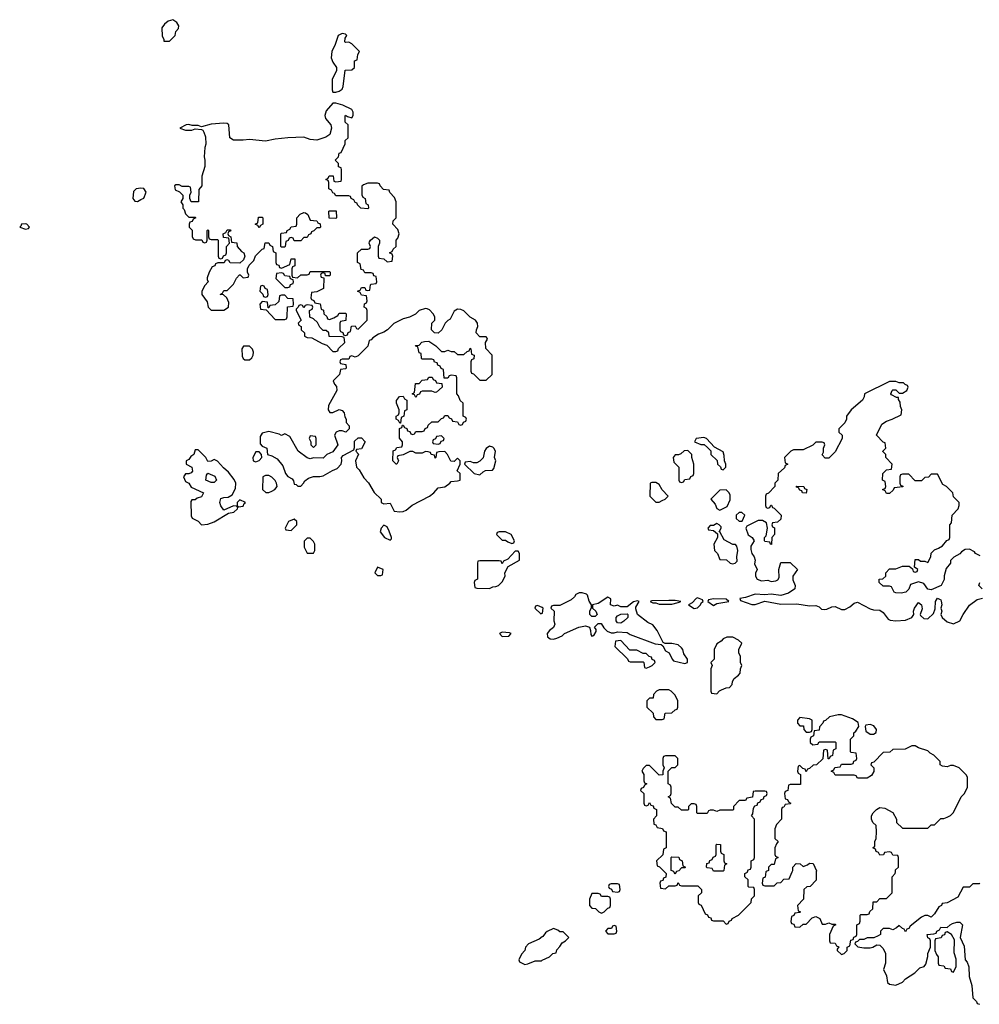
# Model space of a CAD drawing. Header units: inches. Extents: x 2106670 to 2322961, y 36024 to 224899.
# Tile 34 of 256: x 2146734 to 2152731, y 119173 to 125328. Entities that reach past the tile are written whole.
import ezdxf

# ---------------------------------------------------------------- set-up
doc = ezdxf.new("R2010")
doc.units = ezdxf.units.IN
doc.header["$MEASUREMENT"] = 0
for name, color, linetype in [('C1141', 7, 'Continuous'), ('C1142', 7, 'Continuous'), ('C1151', 7, 'Continuous'), ('C1152', 7, 'Continuous')]:
    doc.layers.add(name, color=color, linetype=linetype)

msp = doc.modelspace()

# ---------------------------------------------------------------- linework, layer by layer
at = {"layer": 'C1141', "color": 5, "elevation": 60}
msp.add_lwpolyline([(2150000, 119594), (2149979.8, 119580.2), (2149914, 119550), (2149894, 119530), (2149891.6, 119508.4), (2149870, 119486), (2149854, 119450), (2149858, 119438), (2149890, 119422), (2149910, 119424.7), (2149956.4, 119443.6), (2149994.6, 119445.4), (2150000, 119448)], dxfattribs=at)
at = {"layer": 'C1142', "color": 5, "elevation": 60}
for points in [[(2147690, 125328), (2147662, 125318), (2147639.6, 125300.4), (2147622, 125278), (2147624.7, 125224.7), (2147634, 125206), (2147634, 125194), (2147670, 125194), (2147706, 125230), (2147710, 125254), (2147727.3, 125272.7), (2147728, 125290), (2147715.3, 125310)], [(2148750, 125242), (2148724.7, 125230), (2148706.4, 125173.6), (2148684.7, 125130), (2148681, 125090), (2148690, 125062), (2148714, 125030), (2148714, 125010), (2148686.4, 124953.6), (2148686, 124890), (2148690, 124874), (2148710, 124874), (2148730, 124882), (2148750, 124894), (2148755.3, 124910), (2148767.3, 125012.7), (2148810, 125014), (2148826, 125030), (2148826, 125070), (2148842, 125078), (2148848, 125110), (2148858, 125130), (2148810, 125178), (2148790, 125188), (2148770, 125186), (2148766, 125190), (2148768.4, 125211.6), (2148778, 125230), (2148770, 125238)], [(2148710, 124806), (2148690, 124806), (2148650, 124758), (2148641, 124730), (2148646, 124710), (2148678.8, 124670), (2148682.8, 124650), (2148672, 124610), (2148646.8, 124593.2), (2148590, 124575.3), (2148550, 124579), (2148510, 124592.7), (2148410.7, 124589.3), (2148330, 124581.2), (2148271, 124569), (2148170, 124579), (2148130, 124574), (2148070, 124575.3), (2148048, 124590), (2148042, 124670), (2148030, 124679), (2148010, 124681.2), (2147930, 124674), (2147870, 124658), (2147850, 124666), (2147812.7, 124667.3), (2147790, 124673.2), (2147774, 124670), (2147734, 124650), (2147770, 124638), (2147810, 124638), (2147830, 124644.7), (2147870, 124642), (2147878, 124638), (2147885.4, 124625.4), (2147896, 124596), (2147898, 124550), (2147891.6, 124528.4), (2147886.8, 124470), (2147892, 124450), (2147892, 124410), (2147872, 124350), (2147871.6, 124288.4), (2147852.7, 124267.3), (2147852, 124190), (2147806, 124190), (2147798, 124210), (2147798, 124230), (2147806, 124250), (2147802, 124282), (2147790, 124286), (2147750, 124286), (2147730, 124295.3), (2147710, 124295.3), (2147702, 124290), (2147705.4, 124265.4), (2147732, 124252), (2147754, 124230), (2147754, 124210), (2147742, 124190), (2147754, 124170), (2147754, 124150), (2147762, 124142), (2147770, 124114), (2147790, 124094), (2147830, 124094), (2147834, 124090), (2147818, 124082), (2147812.7, 124067.3), (2147798, 124062), (2147794, 124050), (2147794, 124030), (2147811.6, 124011.6), (2147812.7, 123972.7), (2147818, 123958), (2147832.7, 123952.7), (2147872, 123952), (2147878, 123938), (2147890, 123934), (2147902, 123938), (2147906, 123950), (2147906, 124010), (2147910, 124014), (2147914, 124010), (2147914, 123970), (2147918, 123958), (2147930, 123954), (2147970, 123954), (2147974, 123950), (2147974, 123850), (2147978, 123838), (2147990, 123834), (2148002, 123838), (2148007.3, 123852.7), (2148022, 123858), (2148026, 123870), (2148026, 123910), (2148046, 123930), (2148042, 123962), (2148007.3, 123967.3), (2148006, 123990), (2148022, 123998), (2148030, 124014), (2148050, 124014), (2148052.7, 124007.3), (2148038, 124002), (2148034, 123990), (2148038, 123978), (2148054, 123970), (2148058, 123938), (2148090, 123934), (2148094, 123910), (2148119.6, 123879.6), (2148134, 123870), (2148142, 123850), (2148132.7, 123827.3), (2148110, 123806), (2148050, 123808), (2148042, 123822), (2148030, 123826), (2148018, 123822), (2148011.6, 123808.4), (2147972.7, 123807.3), (2147958, 123802), (2147954, 123790), (2147936.9, 123783.1), (2147918, 123750), (2147905.4, 123714.6), (2147904.7, 123704.7), (2147911.6, 123688.4), (2147890, 123666), (2147872, 123630), (2147872, 123610), (2147904.7, 123564.7), (2147912, 123530), (2147930, 123512), (2147990, 123511.3), (2148010, 123511.3), (2148038, 123530), (2148040.4, 123560.4), (2148028.7, 123588.7), (2148007.3, 123607.3), (2147986, 123610), (2148002, 123618), (2148010, 123634), (2148030, 123634), (2148070, 123674), (2148088.4, 123711.6), (2148107.3, 123732.7), (2148112.7, 123732.7), (2148130, 123714), (2148162, 123718), (2148166, 123730), (2148158, 123750), (2148158, 123770), (2148167.3, 123792.7), (2148196.4, 123823.6), (2148207.3, 123852.7), (2148250, 123894), (2148262, 123898), (2148267.3, 123932.7), (2148290, 123934), (2148298, 123918), (2148314, 123910), (2148318, 123878), (2148334, 123870), (2148334, 123810), (2148338, 123798), (2148352.7, 123792.7), (2148358, 123778), (2148370, 123774), (2148422, 123798), (2148430, 123834), (2148452.7, 123832.7), (2148454, 123790), (2148438, 123782), (2148434, 123770), (2148434, 123730), (2148438, 123718), (2148470, 123714), (2148490, 123734), (2148530, 123734), (2148542, 123738), (2148550, 123754), (2148670, 123754), (2148674, 123750), (2148674, 123730), (2148670, 123726), (2148646, 123726), (2148642, 123742), (2148630, 123746), (2148618, 123742), (2148614, 123730), (2148618, 123718), (2148634, 123714), (2148632, 123648), (2148590, 123626), (2148558, 123622), (2148554, 123590), (2148558, 123578), (2148572.7, 123572.7), (2148578, 123558), (2148612.7, 123552.7), (2148618, 123518), (2148632.7, 123512.7), (2148634, 123490), (2148652.7, 123472.7), (2148658, 123458), (2148670, 123454), (2148696.4, 123463.6), (2148722, 123478), (2148730, 123494), (2148770, 123494), (2148774, 123490), (2148772.7, 123447.3), (2148738, 123442), (2148734, 123430), (2148734, 123390), (2148738, 123378), (2148752.7, 123372.7), (2148758, 123358), (2148770, 123354), (2148782, 123358), (2148787.3, 123372.7), (2148802, 123378), (2148807.3, 123412.7), (2148830, 123414), (2148838, 123398), (2148850, 123394), (2148906, 123450), (2148906, 123510), (2148902, 123522), (2148886, 123530), (2148888.4, 123551.6), (2148902, 123558), (2148906, 123570), (2148902, 123602), (2148870, 123606), (2148862, 123622), (2148846, 123630), (2148862, 123638), (2148870, 123654), (2148890, 123654), (2148898, 123638), (2148910, 123634), (2148922, 123638), (2148926, 123670), (2148930, 123674), (2148962, 123678), (2148966, 123690), (2148962, 123722), (2148947.3, 123727.3), (2148942, 123742), (2148930, 123746), (2148890, 123746), (2148882, 123762), (2148867.3, 123767.3), (2148862, 123802), (2148846, 123810), (2148846, 123870), (2148870, 123894), (2148910, 123894), (2148922, 123898), (2148926, 123910), (2148918, 123930), (2148920.4, 123939.6), (2148926, 123950), (2148951.1, 123971.1), (2148970, 123962), (2148982, 123950), (2148982, 123930), (2148974, 123910), (2148974, 123850), (2148978, 123838), (2149010, 123834), (2149030, 123814), (2149062, 123818), (2149066, 123850), (2149062, 123862), (2149046, 123870), (2149062, 123878), (2149067.3, 123892.7), (2149086, 123910), (2149086, 123950), (2149098, 123962), (2149106, 123990), (2149096.4, 124016.4), (2149066, 124050), (2149068.4, 124071.6), (2149086, 124090), (2149086, 124190), (2149076.4, 124216.4), (2149047.3, 124247.3), (2149042, 124262), (2149007.3, 124267.3), (2148986, 124290), (2148982, 124302), (2148970, 124306), (2148910, 124306), (2148883.6, 124296.4), (2148872.7, 124287.3), (2148872.7, 124232.7), (2148878, 124218), (2148894, 124210), (2148898, 124178), (2148911.6, 124171.6), (2148914, 124150), (2148910, 124146), (2148866, 124150), (2148846, 124170), (2148842, 124182), (2148830, 124186), (2148822, 124202), (2148806, 124210), (2148802, 124222), (2148790, 124226), (2148710, 124226), (2148702, 124242), (2148690, 124246), (2148682, 124262), (2148666, 124270), (2148666, 124310), (2148662, 124322), (2148648, 124330), (2148662, 124338), (2148667.3, 124352.7), (2148692.7, 124352.7), (2148698, 124318), (2148710, 124314), (2148742, 124318), (2148746, 124330), (2148746, 124390), (2148742, 124402), (2148727.3, 124407.3), (2148726, 124430), (2148706, 124450), (2148726, 124470), (2148730, 124494), (2148742, 124498), (2148767.3, 124552.7), (2148768, 124572), (2148786, 124590), (2148786, 124670), (2148768.4, 124688.4), (2148767.3, 124727.3), (2148770, 124732), (2148782, 124722), (2148810, 124714), (2148818, 124730), (2148818, 124750), (2148810, 124766), (2148754, 124794)], [(2147490, 124274.5), (2147462, 124270), (2147446, 124254), (2147442, 124210), (2147452.7, 124192.7), (2147470, 124192), (2147490, 124204.7), (2147510, 124212), (2147524, 124250), (2147510, 124272)], [(2148230, 124026), (2148222, 124042), (2148206, 124050), (2148222, 124058), (2148227.3, 124092.7), (2148250, 124094), (2148254, 124090), (2148254, 124050), (2148238, 124042)], [(2148450, 123946), (2148442, 123962), (2148430, 123966), (2148418, 123962), (2148412.7, 123947.3), (2148398, 123942), (2148394, 123910), (2148390, 123906), (2148370, 123906), (2148366, 123910), (2148366, 123990), (2148370, 123994), (2148402, 123998), (2148406, 124010), (2148422, 124018), (2148430, 124034), (2148462, 124038), (2148466, 124050), (2148466, 124090), (2148487.3, 124112.7), (2148510, 124122), (2148519.6, 124119.6), (2148534, 124110), (2148550, 124074), (2148591.6, 124071.6), (2148598, 124058), (2148612.7, 124052.7), (2148614, 124030), (2148610, 124026), (2148590, 124026), (2148572.7, 124007.3), (2148558, 124002), (2148554, 123990), (2148538, 123982), (2148530, 123966), (2148510, 123966), (2148490, 123946)], [(2148710, 124086), (2148667.3, 124087.3), (2148666, 124130), (2148670, 124134), (2148712.7, 124132.7), (2148714, 124090)], [(2146770, 124052.7), (2146744.7, 124050), (2146742, 124038), (2146734, 124030), (2146770, 124018), (2146790, 124022), (2146795.3, 124030), (2146778, 124050)], [(2148370, 123746), (2148338, 123742), (2148334, 123710), (2148390, 123654), (2148410, 123654), (2148422, 123658), (2148427.3, 123672.7), (2148442, 123678), (2148446, 123690), (2148442, 123702), (2148427.3, 123707.3), (2148422, 123722), (2148390, 123726), (2148382, 123742)], [(2148250, 123666), (2148238, 123662), (2148234, 123630), (2148252.7, 123612.7), (2148258, 123598), (2148270, 123594), (2148282, 123598), (2148286, 123610), (2148282, 123642), (2148267.3, 123647.3), (2148262, 123662)], [(2148390, 123606), (2148370, 123606), (2148358, 123602), (2148352.7, 123567.3), (2148330, 123546), (2148298, 123542), (2148290, 123526), (2148286, 123526), (2148282, 123562), (2148250, 123566), (2148234, 123550), (2148238, 123518), (2148274, 123514), (2148330, 123454), (2148390, 123454), (2148402, 123458), (2148406, 123470), (2148407.3, 123532.7), (2148442, 123538), (2148446, 123550), (2148442, 123582), (2148410, 123586)], [(2148530, 123546), (2148518, 123542), (2148510, 123526), (2148502, 123542), (2148490, 123546), (2148478, 123542), (2148474, 123530), (2148462, 123518), (2148462, 123510), (2148494, 123450), (2148474, 123430), (2148478, 123418), (2148494, 123410), (2148494, 123390), (2148514, 123370), (2148514, 123350), (2148530, 123342), (2148559.6, 123339.6), (2148623.6, 123303.6), (2148652.7, 123292.7), (2148690, 123254), (2148710, 123254), (2148722, 123258), (2148727.3, 123272.7), (2148766, 123310), (2148762, 123342), (2148750, 123346), (2148667.3, 123347.3), (2148666, 123370), (2148650, 123386), (2148630, 123386), (2148610, 123406), (2148595.3, 123435.3), (2148570, 123458), (2148547.3, 123467.3), (2148546, 123510), (2148562, 123518), (2148566, 123530), (2148562, 123542)], [(2149270, 123522), (2149230.9, 123509.1), (2149208, 123488), (2149170, 123469), (2149130, 123458), (2149071.1, 123428.9), (2149032, 123390), (2149010, 123375.3), (2148976.9, 123363.1), (2148941, 123339), (2148930, 123326), (2148918, 123322), (2148910, 123286), (2148850, 123226), (2148830, 123218), (2148810, 123226), (2148798, 123222), (2148790, 123206), (2148750, 123206), (2148738, 123202), (2148734, 123190), (2148738, 123178), (2148772.7, 123172.7), (2148774, 123150), (2148770, 123146), (2148738, 123142), (2148732, 123110), (2148694, 123070), (2148702, 123050), (2148714.8, 123034.8), (2148716, 123010), (2148663.6, 122916.4), (2148662, 122890), (2148672.7, 122872.7), (2148690, 122872), (2148730, 122891), (2148750, 122884.7), (2148761, 122870), (2148765.4, 122845.4), (2148774, 122830), (2148774, 122810), (2148794, 122790), (2148794, 122770), (2148771.3, 122748.7), (2148750, 122758), (2148730, 122758), (2148711.3, 122748.7), (2148702, 122730), (2148722, 122670), (2148690, 122626), (2148654, 122610), (2148630, 122586), (2148570, 122588), (2148550, 122582), (2148530, 122588.7), (2148475.3, 122630), (2148422, 122722), (2148390, 122738), (2148370, 122728.7), (2148356.4, 122736.4), (2148290, 122754), (2148250, 122744), (2148236.8, 122723.2), (2148236.9, 122676.9), (2148250, 122662), (2148278, 122650), (2148282, 122610), (2148310, 122601), (2148343, 122583), (2148378, 122538), (2148396, 122490), (2148410, 122471.3), (2148436.9, 122456.9), (2148445.4, 122445.4), (2148450, 122424.7), (2148462, 122422), (2148472.7, 122412.7), (2148490, 122412), (2148508, 122430), (2148515.3, 122444.7), (2148538, 122462), (2148570, 122472), (2148610, 122471.3), (2148630, 122476), (2148689.2, 122510.8), (2148718, 122522), (2148742, 122550), (2148748, 122570), (2148746, 122590), (2148756.4, 122603.6), (2148822, 122638), (2148827.3, 122652.7), (2148827.3, 122692.7), (2148850, 122714), (2148870, 122714), (2148892, 122690), (2148870, 122646), (2148838, 122642), (2148834, 122630), (2148852, 122612), (2148832, 122570), (2148838, 122530), (2148854.8, 122514.8), (2148884, 122464), (2148913.7, 122433.7), (2148950, 122372), (2148994, 122330), (2148994, 122310), (2149010, 122302), (2149050, 122304.7), (2149074.8, 122254.8), (2149110, 122250.5), (2149130, 122253.4), (2149150, 122262.8), (2149186, 122294), (2149295.3, 122350), (2149322, 122370), (2149350, 122402), (2149390, 122406.8), (2149422, 122430), (2149430, 122442), (2149470, 122444.7), (2149486, 122450), (2149486, 122490), (2149468, 122508), (2149486, 122550), (2149486, 122570), (2149470, 122586), (2149450, 122566), (2149429, 122569), (2149408, 122610), (2149390, 122628), (2149352.7, 122627.3), (2149338, 122622), (2149334, 122590), (2149330, 122586), (2149326, 122606), (2149306, 122610), (2149302, 122622), (2149287.3, 122627.3), (2149270, 122628), (2149250, 122618), (2149210, 122618), (2149190, 122628.7), (2149171.6, 122628.4), (2149130, 122608), (2149098, 122602), (2149094, 122590), (2149102, 122570), (2149090.9, 122549.1), (2149086, 122550), (2149066, 122570), (2149068, 122632), (2149082, 122638), (2149090, 122654), (2149122, 122658), (2149126, 122670), (2149126, 122690), (2149107.3, 122712.7), (2149107.3, 122772.7), (2149122, 122778), (2149126, 122794), (2149130, 122794), (2149138, 122778), (2149152.7, 122772.7), (2149158, 122758), (2149172.7, 122752.7), (2149178, 122738), (2149190, 122734), (2149202, 122738), (2149210, 122754), (2149250, 122754), (2149262, 122758), (2149267.3, 122772.7), (2149282, 122778), (2149287.3, 122792.7), (2149310, 122814), (2149350, 122814), (2149370, 122834), (2149382, 122838), (2149390, 122854), (2149410, 122854), (2149418, 122838), (2149432.7, 122832.7), (2149438, 122818), (2149470, 122814), (2149478, 122798), (2149490, 122794), (2149502, 122798), (2149507.3, 122812.7), (2149522, 122818), (2149526, 122830), (2149522, 122842), (2149506, 122850), (2149506, 122930), (2149487.3, 122947.3), (2149476.4, 122976.4), (2149466, 122990), (2149466, 123090), (2149462, 123102), (2149430, 123106), (2149418, 123102), (2149410, 123086), (2149387.3, 123087.3), (2149382, 123142), (2149367.3, 123147.3), (2149362, 123162), (2149347.3, 123167.3), (2149342, 123182), (2149327.3, 123187.3), (2149322, 123202), (2149310, 123206), (2149250, 123206), (2149246, 123210), (2149242, 123242), (2149230, 123246), (2149222, 123282), (2149210, 123286), (2149208, 123292), (2149230, 123294), (2149248, 123312), (2149263.1, 123316.9), (2149290, 123318), (2149334, 123290), (2149370, 123254), (2149390, 123254), (2149410, 123262), (2149430, 123254), (2149450, 123254), (2149470, 123234), (2149510, 123234), (2149530, 123254), (2149542, 123258), (2149550, 123274), (2149554, 123270), (2149558, 123238), (2149574, 123230), (2149572.7, 123207.3), (2149558, 123202), (2149554, 123190), (2149554, 123130), (2149558, 123118), (2149570, 123114), (2149610, 123074), (2149650, 123074), (2149686, 123110), (2149686, 123230), (2149647.3, 123272.7), (2149646, 123310), (2149658, 123330), (2149656.4, 123336.4), (2149650, 123346), (2149610, 123346), (2149586, 123370), (2149588, 123390), (2149598, 123410), (2149595.3, 123430), (2149582, 123450), (2149549, 123469), (2149510, 123508), (2149490, 123515.3), (2149470, 123518), (2149450, 123506), (2149424.7, 123455.3), (2149410, 123448), (2149392, 123430), (2149372, 123390), (2149350, 123368.7), (2149326, 123370), (2149308.4, 123388.4), (2149309.4, 123430.6), (2149328, 123450), (2149328, 123470), (2149318, 123490), (2149294.6, 123514.6), (2149280.4, 123520.4)], [(2148170, 123288), (2148132, 123288), (2148122, 123270), (2148124, 123224), (2148131.3, 123210), (2148142, 123202), (2148170, 123201), (2148185.6, 123214.4), (2148194, 123230), (2148195.3, 123250), (2148188.9, 123268.9)], [(2149330, 122998), (2149310, 123006), (2149250, 123006), (2149238, 123002), (2149232.7, 122987.3), (2149218, 122982), (2149210, 122966), (2149202, 122982), (2149186, 122990), (2149202, 122998), (2149207.3, 123052.7), (2149230, 123054), (2149250, 123074), (2149282, 123078), (2149290, 123094), (2149312.7, 123092.7), (2149318, 123078), (2149332.7, 123072.7), (2149338, 123058), (2149372.7, 123052.7), (2149374, 123030), (2149339.6, 123000.4)], [(2149110, 122806), (2149102, 122822), (2149086, 122830), (2149086, 122850), (2149102, 122858), (2149106, 122870), (2149106, 122890), (2149088, 122930), (2149088.4, 122948.4), (2149107.3, 122972.7), (2149130, 122974), (2149138, 122958), (2149154, 122950), (2149154, 122890), (2149138, 122882), (2149134, 122850), (2149118, 122842), (2149114, 122806)], [(2148550, 122726), (2148542, 122710), (2148554, 122690), (2148554, 122670), (2148570, 122654), (2148586, 122670), (2148586, 122710), (2148582, 122722)], [(2149370, 122726), (2149338, 122722), (2149332.7, 122707.3), (2149318, 122702), (2149314, 122690), (2149318, 122678), (2149350, 122674), (2149362, 122678), (2149367.3, 122692.7), (2149382, 122698), (2149386, 122710)], [(2147850, 122638), (2147830, 122638), (2147822, 122610), (2147803.5, 122596.5), (2147790, 122578), (2147774, 122570), (2147774, 122550), (2147810.7, 122530.7), (2147814.4, 122505.6), (2147805.4, 122494.6), (2147791.1, 122488.9), (2147770, 122488), (2147758, 122470), (2147770, 122442), (2147792, 122430), (2147804.7, 122404.7), (2147882, 122370), (2147870, 122346), (2147843.6, 122336.4), (2147830, 122326), (2147810, 122326), (2147803.6, 122316.4), (2147805.4, 122225.4), (2147811.6, 122211.6), (2147850, 122194), (2147871.1, 122171.1), (2147910, 122174.9), (2147950, 122188.5), (2148038, 122242), (2148071.7, 122248.3), (2148095.3, 122270), (2148098, 122278), (2148090, 122286), (2148070, 122288), (2148010, 122262), (2147990, 122288), (2147985.2, 122310), (2147990, 122334), (2148010, 122342), (2148036.4, 122343.6), (2148062, 122358), (2148082, 122398), (2148085.2, 122430), (2148074.2, 122454.2), (2148039.3, 122499.3), (2148006.8, 122526.8), (2147970, 122569), (2147950, 122579), (2147930, 122568), (2147910, 122566), (2147898, 122590)], [(2148230, 122626), (2148210, 122626), (2148192, 122590), (2148194, 122570), (2148210, 122564.7), (2148230, 122572), (2148248, 122590), (2148246, 122610)], [(2149670, 122662), (2149650, 122648), (2149638, 122630), (2149630.9, 122589.1), (2149610, 122568), (2149590, 122558), (2149570, 122558), (2149550, 122566), (2149518, 122562), (2149514, 122550), (2149574, 122490), (2149610, 122482), (2149630, 122502), (2149646, 122510), (2149688.7, 122511.3), (2149697.2, 122522.8), (2149709, 122570), (2149702, 122590), (2149708, 122630), (2149698, 122650), (2149690, 122655.3)], [(2147930, 122434), (2147898, 122450), (2147900.4, 122479.6), (2147910, 122494), (2147954, 122474), (2147964.7, 122450), (2147950, 122435.3)], [(2148290, 122478), (2148270, 122478), (2148254, 122470), (2148252, 122390), (2148271.6, 122371.6), (2148290, 122371.3), (2148310, 122381), (2148328, 122390), (2148342, 122410), (2148339, 122430), (2148330, 122448), (2148310, 122468)], [(2148110, 122326), (2148094, 122310), (2148094, 122290), (2148102, 122282), (2148130, 122287.7), (2148136.4, 122303.6), (2148146, 122310)], [(2148450, 122206), (2148414, 122190), (2148394, 122150), (2148398, 122138), (2148430, 122134), (2148466, 122170), (2148466, 122190)], [(2149010, 122168), (2148992, 122150), (2148986, 122126), (2149014, 122090), (2149050, 122074), (2149058, 122082), (2149058, 122090), (2149042, 122130), (2149030, 122158)], [(2149770, 122126), (2149730, 122126), (2149718, 122122), (2149714, 122110), (2149750, 122074), (2149770, 122074), (2149783.6, 122063.6), (2149810, 122054), (2149822, 122058), (2149826, 122070), (2149806, 122110)], [(2148550, 122086), (2148530, 122086), (2148512.7, 122067.3), (2148512, 122030), (2148530, 121994), (2148570, 121994), (2148578, 122010), (2148578, 122050), (2148570, 122066)], [(2149850, 122006), (2149830, 122006), (2149783.6, 121956.4), (2149758, 121942), (2149750, 121926), (2149742, 121942), (2149730, 121946), (2149610, 121946), (2149598, 121942), (2149594, 121930), (2149594, 121830), (2149578, 121822), (2149574, 121810), (2149578, 121778), (2149590, 121774), (2149670, 121772), (2149690, 121782), (2149710, 121784.7), (2149726, 121790), (2149750, 121814), (2149768, 121850), (2149766, 121870), (2149786, 121910), (2149858, 121950), (2149858, 121990)], [(2148970, 121906), (2148954, 121870), (2148970, 121854), (2148990, 121854), (2149002, 121858), (2149006, 121890)], [(2149750, 121499), (2149732, 121490), (2149750, 121472), (2149790, 121474), (2149806, 121490), (2149795.3, 121495.3)]]:
    msp.add_lwpolyline(points, close=True, dxfattribs=at)
msp.add_lwpolyline([(2150000, 121652.7), (2149970, 121666), (2149958, 121662), (2149954, 121650), (2149990, 121614), (2150000, 121617.3)], dxfattribs=at)
at = {"layer": 'C1151', "color": 5, "elevation": 60}
for points in [[(2150764.3, 120000), (2150774, 119990), (2150772.7, 119967.3), (2150758, 119962), (2150752.7, 119947.3), (2150738, 119942), (2150734, 119930), (2150738, 119898), (2150770, 119894), (2150790, 119914), (2150830, 119914), (2150842, 119918), (2150850, 119934), (2150858, 119918), (2150870, 119914), (2150972.7, 119912.7), (2150994, 119890), (2150994, 119870), (2150974, 119850), (2150974, 119810), (2150978, 119798), (2150992.7, 119792.7), (2151018, 119738), (2151032.7, 119732.7), (2151038, 119718), (2151054, 119714), (2151058, 119698), (2151070, 119694), (2151130, 119694), (2151150, 119674), (2151162, 119678), (2151167.3, 119692.7), (2151182, 119698), (2151186, 119710), (2151226, 119730), (2151306, 119810), (2151307.3, 119832.7), (2151326, 119850), (2151326, 119890), (2151322, 119902), (2151290, 119906), (2151286, 119910), (2151286, 119950), (2151266, 119970), (2151266, 119990), (2151282, 119998), (2151282.7, 120000)], [(2150837, 120000), (2150830, 119986), (2150823, 120000)], [(2151397.7, 120000), (2151392.7, 119967.3), (2151378, 119962), (2151374, 119930), (2151378, 119918), (2151390, 119914), (2151450, 119914), (2151467.3, 119932.7), (2151490, 119934), (2151510, 119954), (2151542, 119958), (2151561.4, 120000)], [(2151712.5, 120000), (2151711.6, 119948.4), (2151674, 119910), (2151652.7, 119907.3), (2151634, 119890), (2151632, 119830), (2151594, 119790), (2151598, 119758), (2151614, 119750), (2151610, 119746), (2151578, 119742), (2151572.7, 119727.3), (2151558, 119722), (2151554, 119690), (2151558, 119678), (2151572.7, 119672.7), (2151578, 119658), (2151610, 119654), (2151630, 119674), (2151650, 119674), (2151687.3, 119712.7), (2151710, 119722), (2151734, 119710), (2151750, 119674), (2151770, 119674), (2151790, 119682), (2151810, 119674), (2151830, 119674), (2151834, 119670), (2151818, 119662), (2151794, 119610), (2151794, 119570), (2151798, 119558), (2151830, 119554), (2151838, 119538), (2151852.7, 119532.7), (2151842, 119518), (2151842, 119510), (2151870, 119484.7), (2151886, 119490), (2151906, 119510), (2151906, 119530), (2151922, 119538), (2151927.3, 119572.7), (2151942, 119578), (2151947.3, 119592.7), (2151962, 119598), (2151966, 119610), (2151966, 119670), (2151982, 119678), (2151987.3, 119692.7), (2151986, 119730), (2151990, 119734), (2152030, 119734), (2152042, 119738), (2152047.3, 119752.7), (2152066, 119770), (2152067.3, 119812.7), (2152090, 119814), (2152110, 119834), (2152150, 119834), (2152186, 119870), (2152186, 119970), (2152206, 119990), (2152206.6, 120000)], [(2152734, 119930), (2152730, 119926), (2152690, 119926), (2152670, 119906), (2152630, 119906), (2152596.9, 119843.1), (2152530, 119808), (2152498, 119802), (2152494, 119790), (2152478, 119782), (2152450, 119738), (2152430, 119718), (2152410, 119728), (2152390, 119728), (2152370, 119718), (2152299.6, 119660.4), (2152290, 119646), (2152278, 119642), (2152270, 119626), (2152262, 119642), (2152250, 119646), (2152230, 119666), (2152214, 119650), (2152190, 119638), (2152170, 119646), (2152130, 119646), (2152114, 119630), (2152114, 119610), (2152099.6, 119600.4), (2152072, 119588), (2152030, 119588), (2152010, 119578), (2151982, 119578), (2151970, 119566), (2151958, 119562), (2151954, 119550), (2151972.7, 119532.7), (2152010, 119526), (2152050, 119526), (2152066, 119530), (2152090, 119544.7), (2152110, 119542), (2152130, 119522), (2152144.7, 119490), (2152144.7, 119430), (2152132, 119390), (2152151.3, 119350), (2152158, 119310), (2152170, 119298), (2152210, 119292), (2152250, 119312), (2152269.1, 119330.9), (2152328, 119370), (2152360.2, 119399.8), (2152386, 119410), (2152396.4, 119423.6), (2152408.4, 119471.6), (2152408.9, 119491.1), (2152426, 119530), (2152426, 119570), (2152422, 119582), (2152408.4, 119588.4), (2152406, 119610), (2152447.3, 119612.7), (2152462, 119618), (2152466, 119630), (2152482, 119638), (2152490, 119654), (2152530, 119652), (2152548, 119670), (2152562.5, 119677.5), (2152590, 119686.8), (2152610, 119686), (2152626, 119670), (2152612, 119590), (2152636.3, 119536.3), (2152642, 119450), (2152656, 119436), (2152666, 119406), (2152666.8, 119346.8), (2152684.7, 119290), (2152690, 119214), (2152714, 119190), (2152718, 119178), (2152732.7, 119172.7)], [(2150000, 119448), (2150046, 119470), (2150066, 119490), (2150086, 119494), (2150090, 119514), (2150110, 119534), (2150123.1, 119556.9), (2150146, 119570), (2150166, 119590), (2150130, 119626), (2150110, 119626), (2150096.4, 119636.4), (2150070, 119646), (2150030, 119628), (2150019.6, 119620.4), (2150003.6, 119596.4), (2150000, 119594)]]:
    msp.add_lwpolyline(points, dxfattribs=at)
for points in [[(2150470, 119926), (2150430, 119926), (2150418, 119922), (2150414, 119910), (2150418, 119898), (2150432.7, 119892.7), (2150438, 119878), (2150470, 119874), (2150482, 119878), (2150486, 119890), (2150482, 119922)], [(2150350, 119866), (2150310, 119866), (2150294, 119830), (2150294, 119790), (2150310, 119774), (2150331.6, 119771.6), (2150354, 119750), (2150370, 119742), (2150386, 119750), (2150410, 119774), (2150422, 119778), (2150426, 119790), (2150426, 119830), (2150422, 119842), (2150410, 119846), (2150370, 119846), (2150362, 119862)], [(2150450, 119666), (2150438, 119662), (2150432.7, 119647.3), (2150410, 119646), (2150394, 119630), (2150410, 119614), (2150450, 119614), (2150462, 119618), (2150466, 119630), (2150462, 119662)], [(2152530, 119626), (2152518, 119622), (2152512.7, 119607.3), (2152498, 119602), (2152492.7, 119587.3), (2152458, 119582), (2152454, 119570), (2152454, 119510), (2152463.6, 119483.6), (2152474, 119470), (2152474, 119430), (2152478, 119418), (2152510, 119414), (2152518, 119398), (2152550, 119394), (2152558, 119378), (2152570, 119374), (2152586, 119410), (2152586, 119454), (2152574.6, 119494.6), (2152575.3, 119575.3), (2152558, 119610)]]:
    msp.add_lwpolyline(points, close=True, dxfattribs=at)
at = {"layer": 'C1152', "color": 5, "elevation": 60}
for points in [[(2152737.2, 121977.2), (2152708, 121990), (2152700.4, 122000.4), (2152670, 122018), (2152643.6, 122016.4), (2152619.6, 122000.4), (2152610, 121988), (2152571.6, 121968.4), (2152552, 121948), (2152551.3, 121930), (2152523.5, 121896.5), (2152511.6, 121851.6), (2152511.1, 121828.9), (2152492, 121790), (2152430, 121764), (2152410, 121768.7), (2152383.7, 121803.7), (2152350, 121814), (2152302, 121798), (2152290, 121768), (2152272, 121750), (2152243.1, 121743.1), (2152210, 121744), (2152198, 121750), (2152182, 121782), (2152170, 121786), (2152130, 121786), (2152106, 121810), (2152106, 121830), (2152127.3, 121832.7), (2152146, 121850), (2152146, 121870), (2152170, 121894), (2152210, 121894), (2152250, 121912), (2152292, 121912), (2152314, 121894), (2152318, 121878), (2152330, 121874), (2152342, 121878), (2152346, 121890), (2152326, 121906), (2152330, 121954), (2152350, 121954), (2152363.6, 121943.6), (2152390, 121942), (2152410, 121934), (2152428, 121970), (2152430, 121994), (2152450, 122014), (2152476.4, 122023.6), (2152500.4, 122039.6), (2152527.3, 122072.7), (2152542, 122078), (2152546, 122090), (2152546, 122170), (2152556.4, 122183.6), (2152562, 122230), (2152598, 122270), (2152606, 122290), (2152606, 122310), (2152570, 122346), (2152566, 122370), (2152526, 122410), (2152503.1, 122423.1), (2152470, 122486), (2152430, 122486), (2152412.7, 122467.3), (2152390, 122466), (2152370, 122446), (2152330, 122446), (2152290, 122486), (2152250, 122486), (2152238, 122482), (2152234, 122470), (2152234, 122430), (2152238, 122418), (2152252.7, 122412.7), (2152252.7, 122407.3), (2152198, 122402), (2152192.7, 122387.3), (2152170, 122366), (2152150, 122366), (2152142, 122382), (2152126, 122390), (2152142, 122398), (2152146, 122410), (2152142, 122442), (2152126, 122450), (2152128.4, 122491.6), (2152150, 122514), (2152182, 122518), (2152186, 122550), (2152146, 122590), (2152146, 122610), (2152128.4, 122628.4), (2152128.4, 122631.6), (2152146, 122650), (2152142, 122682), (2152130, 122686), (2152088, 122730), (2152121.2, 122798.8), (2152150, 122818), (2152186, 122830), (2152242, 122858), (2152246, 122890), (2152238, 122910), (2152236.4, 122936.4), (2152226, 122954), (2152226, 122966), (2152214, 122966), (2152183.1, 122983.1), (2152178, 122990), (2152186, 123010), (2152190, 123014), (2152210, 123014), (2152230, 122994), (2152250, 122994), (2152278, 123010), (2152286, 123030), (2152282, 123042), (2152267.3, 123047.3), (2152258, 123058), (2152230, 123058), (2152210, 123066), (2152170, 123066), (2152014, 122990), (2152012, 122970), (2152002, 122950), (2151930, 122888), (2151902, 122850), (2151902, 122830), (2151891.6, 122808.4), (2151854, 122770), (2151854, 122750), (2151874, 122730), (2151874, 122710), (2151830, 122626), (2151790, 122586), (2151767.3, 122587.3), (2151748.4, 122608.4), (2151756.4, 122623.6), (2151758, 122650), (2151766, 122670), (2151762, 122682), (2151750, 122686), (2151710, 122686), (2151691.6, 122668.4), (2151630, 122638), (2151570, 122638), (2151554, 122630), (2151514, 122590), (2151518, 122558), (2151534, 122550), (2151518, 122542), (2151512.7, 122527.3), (2151474, 122490), (2151471.6, 122448.4), (2151454, 122430), (2151454, 122410), (2151412.7, 122367.3), (2151398, 122362), (2151394, 122350), (2151394, 122290), (2151398, 122278), (2151410, 122274), (2151422, 122278), (2151427.3, 122292.7), (2151432.7, 122292.7), (2151438, 122278), (2151450, 122274), (2151492, 122230), (2151490, 122206), (2151470, 122186), (2151438, 122182), (2151434, 122170), (2151438, 122158), (2151452, 122152), (2151452, 122110), (2151434, 122090), (2151432.7, 122047.3), (2151426, 122050), (2151422, 122062), (2151390, 122066), (2151388, 122070), (2151388.7, 122090), (2151398, 122102), (2151408, 122150), (2151402, 122182), (2151376.4, 122196.4), (2151350, 122198), (2151278, 122162), (2151271.3, 122150), (2151287.3, 122107.3), (2151311.3, 122090), (2151324.7, 122070), (2151303.5, 122036.5), (2151303.5, 122016.5), (2151310.4, 121990.4), (2151324.7, 121970), (2151331, 121950), (2151325.4, 121925.4), (2151342, 121890), (2151332.7, 121867.3), (2151332, 121850), (2151342, 121830), (2151370, 121821), (2151410, 121824.7), (2151430, 121816), (2151460.2, 121819.8), (2151472.9, 121827.1), (2151479.3, 121840.7), (2151479, 121890), (2151490, 121934), (2151550, 121934), (2151594, 121890), (2151566, 121850), (2151566.4, 121826.4), (2151581, 121790), (2151578, 121770), (2151538, 121742), (2151490.9, 121729.1), (2151430, 121737.2), (2151390, 121733.2), (2151330, 121737.2), (2151270, 121715.3), (2151234, 121710), (2151238, 121698), (2151310, 121671.3), (2151330, 121671.3), (2151390, 121692), (2151490, 121674.8), (2151590, 121676), (2151670, 121662.8), (2151710, 121666.8), (2151730, 121658), (2151743.8, 121643.8), (2151760.5, 121640.5), (2151777.6, 121642.4), (2151810, 121657.3), (2151830, 121658.8), (2151870, 121641), (2151890, 121641), (2151922.7, 121657.3), (2151950, 121681), (2151970, 121686.8), (2152050, 121644.7), (2152070, 121638), (2152110, 121636), (2152130, 121622), (2152161.4, 121581.4), (2152174, 121574), (2152210, 121570.6), (2152270, 121574.8), (2152309.2, 121590.8), (2152322, 121610), (2152319, 121630), (2152325.2, 121650), (2152350, 121684.7), (2152370.7, 121670), (2152374, 121646), (2152362, 121610), (2152363.6, 121603.6), (2152383.6, 121583.6), (2152410, 121582), (2152444.7, 121615.3), (2152454.6, 121645.4), (2152457.2, 121690), (2152470.7, 121710.7), (2152490, 121702), (2152493.4, 121693.4), (2152496.3, 121670), (2152490.8, 121650), (2152496, 121630), (2152491.3, 121610), (2152498, 121590), (2152530, 121564.7), (2152570, 121551.3), (2152609.1, 121570.9), (2152629.3, 121610), (2152670, 121667.3), (2152717.5, 121702.5), (2152750, 121711.3)], [(2152749.1, 121769.1), (2152729, 121790), (2152734, 121810)], [(2150000, 121617.3), (2150002, 121618), (2150006, 121650), (2150000, 121652.7)], [(2152206.6, 120000), (2152207.3, 120012.7), (2152226, 120030), (2152226, 120090), (2152222, 120102), (2152190, 120106), (2152182, 120122), (2152170, 120126), (2152138, 120122), (2152132.7, 120107.3), (2152110, 120106), (2152102, 120122), (2152087.3, 120127.3), (2152082, 120142), (2152066, 120150), (2152078, 120162), (2152078, 120190), (2152086, 120210), (2152088, 120250), (2152086, 120290), (2152066, 120310), (2152058, 120330), (2152058, 120350), (2152068, 120370), (2152088.9, 120391.1), (2152110, 120402), (2152139.6, 120399.6), (2152191.1, 120371.1), (2152214, 120330), (2152214, 120310), (2152250, 120274), (2152410, 120274), (2152430, 120294), (2152450, 120294), (2152490, 120334), (2152510, 120334), (2152530, 120342), (2152550, 120352), (2152570, 120372), (2152618, 120470), (2152638, 120490), (2152658, 120530), (2152658, 120590), (2152650, 120606), (2152606, 120650), (2152570, 120666), (2152550, 120666), (2152530, 120658), (2152500.4, 120660.4), (2152486, 120670), (2152486, 120690), (2152446, 120730), (2152423.1, 120743.1), (2152410, 120758), (2152350, 120775.3), (2152330, 120788), (2152310, 120788), (2152267.3, 120767.3), (2152190, 120766), (2152171.6, 120748.4), (2152130, 120746), (2152072.7, 120687.3), (2152058, 120682), (2152054, 120670), (2152072, 120652), (2152071.6, 120628.4), (2152056.9, 120603.1), (2152030, 120586), (2151970, 120586), (2151962, 120602), (2151950, 120606), (2151830, 120606), (2151822, 120622), (2151806, 120630), (2151822, 120638), (2151827.3, 120652.7), (2151862, 120658), (2151870, 120674), (2151930, 120674), (2151942, 120678), (2151947.3, 120692.7), (2151962, 120698), (2151966, 120710), (2151962, 120742), (2151930, 120746), (2151926, 120750), (2151926, 120830), (2151946, 120850), (2151946, 120870), (2151960.4, 120879.6), (2151978, 120910), (2151974.6, 120934.6), (2151938, 120958), (2151870, 120982), (2151850, 120982), (2151794, 120970), (2151770, 120946), (2151758, 120942), (2151754, 120930), (2151732.7, 120907.3), (2151730, 120886), (2151698, 120882), (2151694, 120850), (2151678, 120842), (2151674, 120830), (2151674, 120810), (2151690, 120794), (2151722, 120798), (2151730, 120814), (2151830, 120814), (2151834, 120810), (2151834, 120770), (2151818, 120762), (2151812.7, 120727.3), (2151798, 120722), (2151792.7, 120707.3), (2151787.3, 120707.3), (2151782, 120762), (2151770, 120766), (2151758, 120762), (2151752.7, 120707.3), (2151714, 120670), (2151692.7, 120667.3), (2151670, 120646), (2151658, 120642), (2151650, 120626), (2151642, 120642), (2151627.3, 120647.3), (2151610, 120666), (2151598, 120662), (2151594, 120630), (2151598, 120618), (2151614, 120610), (2151612.7, 120547.3), (2151550, 120546), (2151538, 120542), (2151534, 120510), (2151518, 120502), (2151514, 120490), (2151518, 120458), (2151532.7, 120452.7), (2151538, 120438), (2151554, 120430), (2151550, 120426), (2151518, 120422), (2151510, 120406), (2151498, 120402), (2151494, 120390), (2151494, 120330), (2151463.6, 120296.4), (2151454, 120270), (2151454, 120210), (2151474, 120190), (2151463.6, 120176.4), (2151454, 120150), (2151454, 120110), (2151458, 120098), (2151474, 120090), (2151458, 120082), (2151450, 120046), (2151430, 120046), (2151414, 120030), (2151414, 120010), (2151398, 120002), (2151397.7, 120000)], [(2151282.7, 120000), (2151287.3, 120012.7), (2151302, 120018), (2151306, 120030), (2151306, 120070), (2151322, 120078), (2151326, 120090), (2151326, 120330), (2151308, 120350), (2151316.4, 120363.6), (2151320.4, 120399.6), (2151327.3, 120412.7), (2151342, 120418), (2151347.3, 120432.7), (2151362, 120438), (2151367.3, 120452.7), (2151382, 120458), (2151387.3, 120472.7), (2151402, 120478), (2151406, 120490), (2151402, 120502), (2151390, 120506), (2151330, 120506), (2151318, 120502), (2151312.7, 120467.3), (2151278, 120462), (2151270, 120446), (2151230, 120446), (2151194, 120410), (2151194, 120390), (2151190, 120386), (2151110, 120386), (2151090, 120378), (2151070, 120386), (2151050, 120386), (2151038, 120382), (2151030, 120366), (2150970, 120366), (2150966, 120370), (2150966, 120410), (2150962, 120422), (2150950, 120426), (2150930, 120426), (2150914, 120410), (2150914, 120390), (2150910, 120386), (2150870, 120386), (2150850, 120406), (2150830, 120406), (2150808, 120428), (2150802, 120462), (2150786, 120470), (2150802, 120478), (2150806, 120490), (2150806, 120530), (2150802, 120542), (2150786, 120550), (2150786, 120630), (2150810, 120654), (2150830, 120654), (2150846, 120670), (2150846, 120710), (2150830, 120726), (2150770, 120726), (2150758, 120722), (2150754, 120710), (2150754, 120670), (2150762, 120650), (2150754, 120630), (2150752.7, 120607.3), (2150730, 120606), (2150670, 120666), (2150650, 120666), (2150630, 120646), (2150622, 120630), (2150634, 120610), (2150634, 120570), (2150638, 120558), (2150654, 120550), (2150638, 120542), (2150632.7, 120527.3), (2150618, 120522), (2150614, 120510), (2150634, 120490), (2150634, 120430), (2150638, 120418), (2150650, 120414), (2150662, 120418), (2150670, 120434), (2150678, 120418), (2150692.7, 120412.7), (2150698, 120398), (2150714, 120390), (2150714, 120350), (2150694, 120330), (2150698, 120298), (2150710, 120294), (2150718, 120278), (2150751.6, 120271.6), (2150758, 120258), (2150774, 120250), (2150774, 120150), (2150758, 120142), (2150752.7, 120107.3), (2150714, 120070), (2150718, 120038), (2150732.7, 120032.7), (2150764.3, 120000)], [(2150823, 120000), (2150822, 120002), (2150806, 120010), (2150806, 120090), (2150810, 120094), (2150852.7, 120092.7), (2150858, 120078), (2150874, 120070), (2150878, 120038), (2150894, 120030), (2150890, 120026), (2150870, 120026), (2150852.7, 120007.3), (2150838, 120002), (2150837, 120000)], [(2151561.4, 120000), (2151566, 120010), (2151566, 120030), (2151587.3, 120052.7), (2151611.6, 120051.6), (2151630, 120034), (2151656.4, 120043.6), (2151670, 120054), (2151692.7, 120052.7), (2151712.7, 120007.3), (2151712.5, 120000)]]:
    msp.add_lwpolyline(points, dxfattribs=at)
for points in [[(2151010, 122715.3), (2150962, 122710), (2150952, 122690), (2150990, 122672), (2151011.6, 122671.6), (2151032.7, 122652.7), (2151052.7, 122632.7), (2151054, 122610), (2151092.7, 122572.7), (2151094, 122550), (2151112.7, 122532.7), (2151118, 122518), (2151130, 122514), (2151146, 122530), (2151146, 122550), (2151138, 122570), (2151136.4, 122603.6), (2151130, 122626), (2151076.4, 122656.4), (2151026, 122710)], [(2150910, 122634), (2150887.1, 122632.9), (2150866, 122614), (2150851.6, 122608.4), (2150830, 122608), (2150818, 122590), (2150822, 122562), (2150854, 122530), (2150854, 122450), (2150858, 122438), (2150870, 122434), (2150882, 122438), (2150890, 122454), (2150922, 122458), (2150927.3, 122472.7), (2150942, 122478), (2150946, 122490), (2150948, 122550), (2150935.3, 122590), (2150935.3, 122610)], [(2150684.7, 122435.3), (2150674, 122430), (2150672, 122350), (2150710, 122312), (2150730, 122312), (2150750, 122322), (2150768.4, 122331.6), (2150786, 122350), (2150749, 122389), (2150730, 122422), (2150710, 122434)], [(2151150, 122388), (2151110, 122386), (2151054, 122330), (2151079.8, 122299.8), (2151091.6, 122271.6), (2151110, 122262), (2151154.6, 122285.4), (2151174.6, 122325.4), (2151174.6, 122354.6), (2151168, 122370)], [(2151650, 122368), (2151626, 122370), (2151622, 122382), (2151610, 122386), (2151602, 122402), (2151590, 122406), (2151587.3, 122412.7), (2151634, 122410), (2151638, 122398), (2151654, 122390)], [(2151230, 122248), (2151212, 122230), (2151212, 122210), (2151230, 122192), (2151250, 122194), (2151266, 122230), (2151247.3, 122247.3)], [(2151090, 122178), (2151070, 122166), (2151050, 122166), (2151034, 122150), (2151038, 122138), (2151070, 122134), (2151094, 122114), (2151094, 122090), (2151071, 122050), (2151076, 122010), (2151094, 121990), (2151110, 121954), (2151151.6, 121951.6), (2151174, 121930), (2151190, 121926), (2151206, 121930), (2151218, 121942), (2151215.3, 121970), (2151222, 122010), (2151216.4, 122036.4), (2151207.3, 122047.3), (2151190, 122048), (2151136.4, 122076.4), (2151110, 122126), (2151106, 122126), (2151118, 122150), (2151118, 122158), (2151106, 122170)], [(2150250, 121744), (2150230, 121744), (2150210, 121735.3), (2150201, 121719), (2150179.8, 121700.2), (2150110, 121666), (2150070, 121666), (2150058, 121662), (2150054, 121650), (2150074, 121630), (2150072, 121570), (2150078, 121550), (2150070.7, 121529.3), (2150044.7, 121510), (2150031.3, 121490), (2150032, 121470), (2150050, 121458), (2150070, 121456), (2150090, 121461), (2150124, 121476), (2150138, 121490), (2150229.3, 121530.7), (2150270, 121538), (2150294, 121530), (2150302, 121510), (2150303.6, 121483.6), (2150310, 121474), (2150322, 121478), (2150336.4, 121503.6), (2150336.4, 121516.4), (2150326, 121530), (2150350, 121554), (2150367.3, 121552.7), (2150385.4, 121525.4), (2150405.4, 121505.4), (2150430, 121494), (2150450, 121494), (2150470, 121502), (2150530, 121498), (2150550, 121484.7), (2150705.4, 121425.4), (2150742, 121422), (2150752.7, 121412.7), (2150770, 121382), (2150792, 121370), (2150811.3, 121330), (2150820.7, 121320.7), (2150890, 121302.8), (2150908, 121310), (2150908, 121330), (2150884.7, 121364.7), (2150879, 121390), (2150870, 121402), (2150850, 121419), (2150810, 121428.7), (2150767.3, 121427.3), (2150755.3, 121435.3), (2150717.2, 121510), (2150690, 121544), (2150660.5, 121560.5), (2150595.3, 121610), (2150584, 121644), (2150584.7, 121655.3), (2150606, 121690), (2150595.3, 121695.3), (2150570, 121688), (2150530, 121658), (2150490, 121658), (2150470, 121668), (2150450, 121662), (2150426, 121670), (2150427.3, 121707.3), (2150410, 121718), (2150350, 121679), (2150314, 121670), (2150314, 121650), (2150334, 121630), (2150342, 121610), (2150330, 121598), (2150310, 121598), (2150298, 121610), (2150298, 121630), (2150307.3, 121652.7), (2150308, 121670), (2150293.6, 121693.6), (2150282, 121730), (2150276.5, 121736.5)], [(2150830, 121698), (2150790, 121698), (2150684.7, 121695.3), (2150674, 121690), (2150690, 121682), (2150710, 121682), (2150730, 121674), (2150810, 121674), (2150850, 121684.7), (2150866, 121690)], [(2150970, 121713.2), (2150962, 121710), (2150936.9, 121683.1), (2150914, 121670), (2150950, 121646.8), (2150970, 121652), (2150988, 121670), (2150995.3, 121684.7), (2151006, 121690), (2151002, 121702)], [(2151070, 121708), (2151038, 121702), (2151034, 121690), (2151070, 121666.8), (2151090, 121678), (2151166, 121690), (2151150, 121706)], [(2150490, 121555.3), (2150470, 121558), (2150462, 121570), (2150462, 121590), (2150470, 121602), (2150490, 121612), (2150530, 121614), (2150534, 121610), (2150534, 121590), (2150510, 121568)], [(2150490, 121446), (2150458, 121442), (2150454, 121410), (2150532.7, 121332.7), (2150538, 121318), (2150550, 121314), (2150630, 121314), (2150634, 121310), (2150638, 121278), (2150650, 121274), (2150670, 121282), (2150686, 121290), (2150706, 121310), (2150702, 121322), (2150687.3, 121327.3), (2150682, 121342), (2150667.3, 121347.3), (2150650, 121366), (2150630, 121366), (2150590, 121386), (2150547.3, 121387.3)], [(2151190, 121468), (2151152.7, 121467.3), (2151130, 121458), (2151116.9, 121443.1), (2151090, 121426), (2151074, 121390), (2151074, 121330), (2151054, 121310), (2151062, 121290), (2151054, 121270), (2151054, 121130), (2151058, 121118), (2151090, 121114), (2151107.3, 121132.7), (2151120.4, 121139.6), (2151148.4, 121151.6), (2151170, 121154), (2151187.3, 121172.7), (2151188.4, 121191.6), (2151198, 121210), (2151226, 121230), (2151236.4, 121243.6), (2151238, 121270), (2151246, 121290), (2151238, 121310), (2151238, 121350), (2151228.4, 121368.4), (2151228, 121390), (2151246, 121430), (2151226, 121450)], [(2150790, 121138), (2150730, 121138), (2150714, 121130), (2150694, 121110), (2150692.7, 121087.3), (2150670, 121086), (2150654, 121070), (2150654, 121030), (2150692.7, 120992.7), (2150694, 120970), (2150710, 120954), (2150750, 120954), (2150762, 120958), (2150767.3, 120992.7), (2150810, 120994), (2150830, 121014), (2150842, 121018), (2150846, 121030), (2150846, 121070), (2150830, 121106), (2150806, 121130)], [(2151610, 120966), (2151594, 120950), (2151594, 120930), (2151610, 120914), (2151632.7, 120912.7), (2151634, 120890), (2151650, 120874), (2151670, 120874), (2151682, 120878), (2151686, 120890), (2151686, 120950), (2151670, 120958)], [(2152050, 120922), (2152022, 120918), (2152018, 120910), (2152021, 120881), (2152050, 120862), (2152070, 120862), (2152087.3, 120872.7), (2152088, 120890), (2152072.9, 120912.9)], [(2151070, 120006), (2151062, 120022), (2151030, 120026), (2151026, 120030), (2151027.3, 120052.7), (2151042, 120058), (2151047.3, 120072.7), (2151062, 120078), (2151067.3, 120092.7), (2151082, 120098), (2151086, 120110), (2151086, 120170), (2151090, 120174), (2151112.7, 120172.7), (2151114, 120130), (2151118, 120118), (2151134, 120110), (2151134, 120070), (2151138, 120058), (2151154, 120050), (2151138, 120042), (2151134, 120010), (2151130, 120006)]]:
    msp.add_lwpolyline(points, close=True, dxfattribs=at)

doc.saveas('drawing.dxf')
